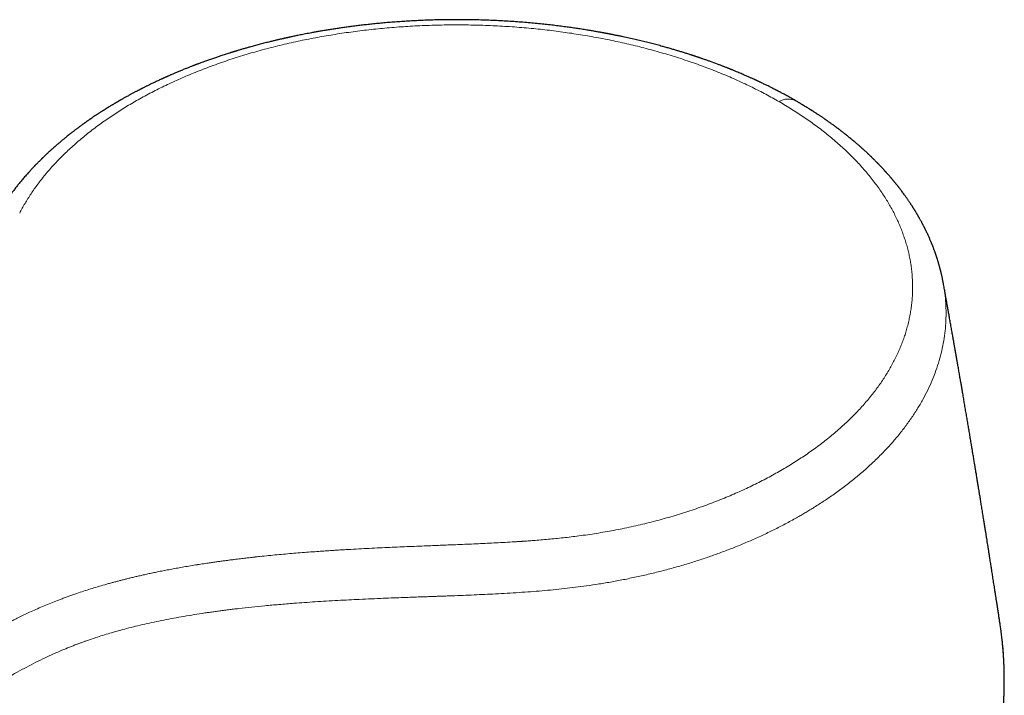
# Model space of a CAD drawing. Header units: millimetres. Extents: x 8 to 532, y 12 to 403.
# Tile 18 of 46: x 463 to 512, y 170 to 204. Entities that reach past the tile are written whole.
import ezdxf

# ---------------------------------------------------------------- set-up
doc = ezdxf.new("R2010")
doc.units = ezdxf.units.MM

msp = doc.modelspace()

# ---------------------------------------------------------------- linework, layer by layer
at = {"color": 7, "linetype": 'Continuous', "lineweight": 30}
for p, q in [((508.61, 190.759), (508.611, 190.755)), ((511.44, 173.712), (511.414, 173.919))]:
    msp.add_line(p, q, dxfattribs=at)
at = {"color": 8, "linetype": 'Continuous', "lineweight": 0}
msp.add_arc((500.965, 198.989), 0.857, 64.5815, 121.6811, dxfattribs=at)
at = {"color": 7, "linetype": 'Continuous', "lineweight": 30}
for points, knots in [([(501.333, 199.763), (501.331, 199.764), (501.327, 199.766), (501.319, 199.771), (501.304, 199.779), (501.281, 199.792), (501.249, 199.811), (501.209, 199.834), (501.143, 199.871), (501.055, 199.921), (500.949, 199.979), (500.853, 200.032), (500.768, 200.078), (500.691, 200.12), (500.618, 200.159), (500.561, 200.189), (500.521, 200.21), (500.496, 200.223), (500.476, 200.233), (500.461, 200.241), (500.45, 200.247), (500.441, 200.252), (500.43, 200.257), (500.413, 200.266), (500.388, 200.279), (500.353, 200.297), (500.312, 200.319), (500.263, 200.343), (500.189, 200.381), (500.091, 200.431), (499.958, 200.497), (499.81, 200.569), (499.683, 200.63), (499.594, 200.673), (499.545, 200.696), (499.501, 200.717), (499.462, 200.734), (499.43, 200.75), (499.403, 200.762), (499.38, 200.773), (499.36, 200.782), (499.342, 200.79), (499.32, 200.8), (499.293, 200.813), (499.26, 200.828), (499.218, 200.847), (499.167, 200.87), (499.105, 200.898), (499.036, 200.929), (498.961, 200.962), (498.882, 200.997), (498.794, 201.035), (498.696, 201.078), (498.586, 201.124), (498.472, 201.173), (498.372, 201.214), (498.292, 201.247), (498.236, 201.27), (498.191, 201.288), (498.154, 201.303), (498.125, 201.315), (498.101, 201.325), (498.074, 201.335), (498.041, 201.349), (497.998, 201.366), (497.946, 201.386), (497.889, 201.409), (497.827, 201.433), (497.762, 201.458), (497.692, 201.485), (497.62, 201.513), (497.547, 201.54), (497.386, 201.601), (497.223, 201.661), (497.058, 201.721), (496.982, 201.748), (496.907, 201.774), (496.832, 201.801), (496.761, 201.825), (496.696, 201.848), (496.639, 201.867), (496.594, 201.882), (496.559, 201.894), (496.532, 201.903), (496.511, 201.911), (496.491, 201.917), (496.467, 201.925), (496.435, 201.936), (496.395, 201.949), (496.35, 201.964), (496.302, 201.98), (496.252, 201.996), (496.204, 202.012), (496.157, 202.028), (496.094, 202.048), (496.018, 202.072), (495.929, 202.1), (495.842, 202.127), (495.755, 202.154), (495.641, 202.189), (495.498, 202.233), (495.322, 202.285), (495.139, 202.338), (494.949, 202.392), (494.736, 202.451), (494.499, 202.515), (494.238, 202.584), (493.969, 202.652), (493.696, 202.718), (493.412, 202.785), (493.12, 202.851), (492.894, 202.901), (492.742, 202.933), (492.665, 202.949), (492.587, 202.965), (492.51, 202.981), (492.434, 202.997), (492.363, 203.011), (492.299, 203.024), (492.244, 203.034), (492.197, 203.044), (492.156, 203.052), (492.123, 203.058), (492.098, 203.063), (492.078, 203.067), (492.057, 203.071), (492.029, 203.076), (491.992, 203.083), (491.948, 203.091), (491.895, 203.101), (491.835, 203.113), (491.766, 203.125), (491.691, 203.139), (491.608, 203.154), (491.519, 203.169), (491.423, 203.186), (491.32, 203.204), (491.209, 203.223), (491.091, 203.242), (490.966, 203.263), (490.797, 203.289), (490.584, 203.322), (490.326, 203.36), (490.053, 203.398), (489.765, 203.436), (489.461, 203.474), (489.147, 203.511), (488.824, 203.546), (488.49, 203.579), (488.147, 203.61), (487.795, 203.639), (487.432, 203.666), (487.06, 203.69), (486.681, 203.711), (486.294, 203.728), (485.901, 203.742), (485.499, 203.753), (485.101, 203.759), (484.707, 203.762), (484.319, 203.76), (483.924, 203.755), (483.552, 203.747), (483.202, 203.736), (482.878, 203.723), (482.55, 203.708), (482.22, 203.69), (481.893, 203.669), (481.573, 203.646), (481.263, 203.621), (480.961, 203.595), (480.669, 203.567), (480.387, 203.538), (480.113, 203.508), (479.849, 203.478), (479.594, 203.446), (479.349, 203.414), (479.112, 203.382), (478.885, 203.35), (478.667, 203.317), (478.451, 203.284), (478.238, 203.25), (478.03, 203.215), (477.831, 203.181), (477.644, 203.148), (477.472, 203.116), (477.316, 203.087), (477.173, 203.06), (477.039, 203.033), (476.914, 203.008), (476.797, 202.985), (476.69, 202.963), (476.59, 202.942), (476.496, 202.922), (476.423, 202.906), (476.372, 202.895), (476.339, 202.888), (476.308, 202.881), (476.277, 202.874), (476.247, 202.868), (476.224, 202.863), (476.208, 202.859), (476.196, 202.856), (476.183, 202.853), (476.164, 202.849), (476.14, 202.844), (476.112, 202.838), (476.076, 202.829), (476.032, 202.819), (475.98, 202.808), (475.921, 202.794), (475.855, 202.779), (475.783, 202.762), (475.675, 202.736), (475.533, 202.702), (475.335, 202.653), (475.115, 202.598), (474.877, 202.536), (474.645, 202.474), (474.436, 202.416), (474.251, 202.364), (474.091, 202.317), (473.939, 202.273), (473.824, 202.238), (473.742, 202.214), (473.694, 202.199), (473.65, 202.186), (473.613, 202.174), (473.585, 202.166), (473.565, 202.159), (473.549, 202.154), (473.532, 202.149), (473.51, 202.142), (473.482, 202.134), (473.449, 202.123), (473.355, 202.094), (473.2, 202.044), (473.031, 201.989), (472.904, 201.947), (472.816, 201.918), (472.725, 201.887), (472.628, 201.853), (472.526, 201.818), (472.427, 201.783), (472.331, 201.749), (472.239, 201.716), (472.145, 201.682), (472.054, 201.649), (471.969, 201.618), (471.902, 201.593), (471.851, 201.574), (471.815, 201.56), (471.782, 201.548), (471.756, 201.538), (471.737, 201.53), (471.722, 201.525), (471.707, 201.519), (471.687, 201.511), (471.659, 201.501), (471.623, 201.487), (471.575, 201.468), (471.517, 201.446), (471.45, 201.419), (471.377, 201.391), (471.303, 201.361), (471.195, 201.318), (471.055, 201.261), (470.886, 201.191), (470.753, 201.135), (470.654, 201.092), (470.584, 201.062), (470.518, 201.034), (470.457, 201.007), (470.405, 200.984), (470.361, 200.965), (470.324, 200.948), (470.292, 200.934), (470.264, 200.922), (470.239, 200.91), (470.217, 200.9), (470.195, 200.891), (470.17, 200.88), (470.141, 200.866), (470.105, 200.85), (470.064, 200.831), (470.004, 200.804), (469.928, 200.769), (469.841, 200.728), (469.755, 200.687), (469.673, 200.648), (469.593, 200.61), (469.518, 200.574), (469.448, 200.539), (469.381, 200.506), (469.318, 200.475), (469.258, 200.446), (469.205, 200.419), (469.157, 200.394), (469.114, 200.373), (469.078, 200.354), (469.047, 200.338), (469.021, 200.325), (468.997, 200.313), (468.971, 200.299), (468.94, 200.283), (468.902, 200.263), (468.855, 200.239), (468.801, 200.211), (468.742, 200.179), (468.681, 200.147), (468.621, 200.115), (468.561, 200.082), (468.475, 200.036), (468.364, 199.975), (468.256, 199.915), (468.179, 199.871), (468.133, 199.845), (468.093, 199.822), (468.059, 199.803), (468.034, 199.788), (468.015, 199.777), (468.003, 199.77), (467.993, 199.765), (467.985, 199.76), (467.975, 199.754), (467.959, 199.745), (467.936, 199.731), (467.907, 199.715), (467.876, 199.696), (467.845, 199.678), (467.813, 199.66), (467.782, 199.641), (467.746, 199.62), (467.706, 199.596), (467.66, 199.568), (467.611, 199.539), (467.551, 199.503), (467.48, 199.459), (467.397, 199.408), (467.326, 199.363), (467.27, 199.328), (467.233, 199.305), (467.201, 199.285), (467.175, 199.268), (467.153, 199.254), (467.135, 199.242), (467.118, 199.232), (467.101, 199.221), (467.081, 199.208), (467.058, 199.193), (467.028, 199.173), (466.989, 199.148), (466.941, 199.117), (466.872, 199.072), (466.786, 199.014), (466.684, 198.945), (466.602, 198.89), (466.54, 198.847), (466.497, 198.817), (466.458, 198.79), (466.423, 198.766), (466.396, 198.747), (466.376, 198.732), (466.362, 198.723), (466.35, 198.714), (466.337, 198.705), (466.321, 198.693), (466.3, 198.678), (466.274, 198.66), (466.244, 198.639), (466.21, 198.614), (466.163, 198.58), (466.107, 198.54), (466.044, 198.494), (465.986, 198.451), (465.934, 198.412), (465.884, 198.375), (465.837, 198.339), (465.79, 198.304), (465.744, 198.268), (465.697, 198.232), (465.642, 198.19), (465.577, 198.139), (465.501, 198.079), (465.422, 198.016), (465.352, 197.96), (465.293, 197.912), (465.245, 197.872), (465.199, 197.834), (465.156, 197.798), (465.117, 197.766), (465.082, 197.736), (465.047, 197.707), (465.011, 197.676), (464.97, 197.641), (464.921, 197.599), (464.864, 197.549), (464.797, 197.491), (464.739, 197.439), (464.692, 197.397), (464.66, 197.369), (464.634, 197.345), (464.612, 197.325), (464.595, 197.31), (464.579, 197.295), (464.559, 197.277), (464.533, 197.253), (464.5, 197.222), (464.461, 197.187), (464.416, 197.145), (464.364, 197.096), (464.315, 197.049), (464.273, 197.009), (464.243, 196.98), (464.217, 196.954), (464.197, 196.935), (464.182, 196.92), (464.169, 196.908), (464.156, 196.895), (464.142, 196.882), (464.123, 196.863), (464.097, 196.837), (464.064, 196.805), (464.028, 196.768), (463.988, 196.729), (463.952, 196.691), (463.918, 196.657), (463.887, 196.626), (463.857, 196.594), (463.829, 196.565), (463.805, 196.54), (463.785, 196.519), (463.768, 196.501), (463.751, 196.483), (463.732, 196.464), (463.712, 196.442), (463.687, 196.415), (463.657, 196.383), (463.621, 196.344), (463.567, 196.285), (463.5, 196.212), (463.424, 196.127), (463.353, 196.046), (463.283, 195.965), (463.212, 195.883), (463.145, 195.803), (463.081, 195.726), (463.02, 195.651), (462.961, 195.576), (462.901, 195.501), (462.841, 195.424), (462.79, 195.358), (462.751, 195.306), (462.722, 195.268), (462.694, 195.231), (462.666, 195.193), (462.639, 195.157), (462.618, 195.127), (462.601, 195.105), (462.588, 195.087), (462.574, 195.067), (462.557, 195.043), (462.536, 195.013), (462.512, 194.98), (462.486, 194.943), (462.461, 194.907), (462.437, 194.873), (462.418, 194.845), (462.401, 194.821), (462.386, 194.799), (462.37, 194.776), (462.354, 194.752), (462.336, 194.725), (462.316, 194.695), (462.294, 194.662), (462.269, 194.624), (462.243, 194.585), (462.217, 194.544), (462.184, 194.493), (462.146, 194.433), (462.103, 194.364), (462.062, 194.298), (462.022, 194.231), (461.979, 194.16), (461.939, 194.092), (461.903, 194.029), (461.872, 193.976), (461.844, 193.926), (461.819, 193.88), (461.797, 193.841), (461.78, 193.809), (461.765, 193.781), (461.751, 193.757), (461.739, 193.733), (461.726, 193.709), (461.712, 193.683), (461.696, 193.652), (461.679, 193.62), (461.662, 193.586), (461.644, 193.552), (461.63, 193.524), (461.622, 193.508), (461.62, 193.504)], [0, 0, 0, 0, 0.000133, 0.000371, 0.000645, 0.001385, 0.002305, 0.003404, 0.004683, 0.007834, 0.010761, 0.013463, 0.015698, 0.017777, 0.01976, 0.021648, 0.022364, 0.023056, 0.023619, 0.024026, 0.024277, 0.02449, 0.024777, 0.025139, 0.025872, 0.026795, 0.027908, 0.029212, 0.030704, 0.033823, 0.037022, 0.041207, 0.04552, 0.0469, 0.04819, 0.049329, 0.050318, 0.051156, 0.051844, 0.052404, 0.052907, 0.05336, 0.053846, 0.054579, 0.055424, 0.056378, 0.057777, 0.05936, 0.061127, 0.063025, 0.065021, 0.067113, 0.069705, 0.072432, 0.075294, 0.078286, 0.079874, 0.081231, 0.082359, 0.083256, 0.083937, 0.084519, 0.085039, 0.085876, 0.086931, 0.088203, 0.089693, 0.091127, 0.092719, 0.094453, 0.096211, 0.097963, 0.099709, 0.107869, 0.109674, 0.111473, 0.113266, 0.115052, 0.116781, 0.118311, 0.119634, 0.12075, 0.121506, 0.122124, 0.122605, 0.122995, 0.123545, 0.124296, 0.125246, 0.126293, 0.127467, 0.128623, 0.12975, 0.130846, 0.131911, 0.134094, 0.136138, 0.138084, 0.140076, 0.142127, 0.145938, 0.149938, 0.154127, 0.158437, 0.162826, 0.168526, 0.174355, 0.180311, 0.186382, 0.192425, 0.198993, 0.20548, 0.207165, 0.208845, 0.210519, 0.212188, 0.213851, 0.21543, 0.216773, 0.217957, 0.218981, 0.219846, 0.220551, 0.221096, 0.221484, 0.221814, 0.22249, 0.223273, 0.224194, 0.225333, 0.22663, 0.228086, 0.229699, 0.231471, 0.233363, 0.235408, 0.237605, 0.239955, 0.242456, 0.24511, 0.247901, 0.253162, 0.258584, 0.264166, 0.270325, 0.276669, 0.283196, 0.289908, 0.296804, 0.303885, 0.31115, 0.318599, 0.326232, 0.33405, 0.341908, 0.349943, 0.358157, 0.366549, 0.374316, 0.382229, 0.390288, 0.398495, 0.405045, 0.411686, 0.418418, 0.425193, 0.431951, 0.438529, 0.444927, 0.451145, 0.457184, 0.463042, 0.468721, 0.47422, 0.479538, 0.484677, 0.489636, 0.494415, 0.499014, 0.503433, 0.508086, 0.512522, 0.516739, 0.520739, 0.524521, 0.527763, 0.530826, 0.53371, 0.536414, 0.538939, 0.541244, 0.543385, 0.545429, 0.547392, 0.548104, 0.548804, 0.549493, 0.55017, 0.550837, 0.551419, 0.551684, 0.551887, 0.552184, 0.55259, 0.553106, 0.553731, 0.554465, 0.55546, 0.556605, 0.557898, 0.55934, 0.560931, 0.562598, 0.566487, 0.570318, 0.575758, 0.581079, 0.586279, 0.591356, 0.595183, 0.598825, 0.602284, 0.605559, 0.606734, 0.607883, 0.608911, 0.60975, 0.610401, 0.610863, 0.61113, 0.611506, 0.612018, 0.612665, 0.613449, 0.614333, 0.61918, 0.624173, 0.626133, 0.628146, 0.63029, 0.632571, 0.634987, 0.637539, 0.63964, 0.641824, 0.644093, 0.646335, 0.648378, 0.650222, 0.651168, 0.652051, 0.652867, 0.653524, 0.653986, 0.654256, 0.654586, 0.65508, 0.655738, 0.656561, 0.657755, 0.659182, 0.660842, 0.662678, 0.664497, 0.666282, 0.670679, 0.674862, 0.678833, 0.68063, 0.682381, 0.68407, 0.685617, 0.687008, 0.688047, 0.688978, 0.6898, 0.690514, 0.691118, 0.691698, 0.692211, 0.692803, 0.693553, 0.694466, 0.695541, 0.696779, 0.699073, 0.701365, 0.703584, 0.705731, 0.707806, 0.709808, 0.711631, 0.713388, 0.715082, 0.716664, 0.718095, 0.719376, 0.720507, 0.721486, 0.722315, 0.723008, 0.723587, 0.724247, 0.725077, 0.726104, 0.727327, 0.728839, 0.730503, 0.732162, 0.733811, 0.735451, 0.73708, 0.740883, 0.74463, 0.746082, 0.747374, 0.748497, 0.749451, 0.750234, 0.750655, 0.751004, 0.751279, 0.751482, 0.751729, 0.752121, 0.752823, 0.753694, 0.754579, 0.755469, 0.756363, 0.757263, 0.758167, 0.759419, 0.760721, 0.762137, 0.763668, 0.765888, 0.768313, 0.770942, 0.772171, 0.773256, 0.774194, 0.774986, 0.775633, 0.776159, 0.776591, 0.777104, 0.777706, 0.778383, 0.779125, 0.78042, 0.781875, 0.783489, 0.7866, 0.789718, 0.792831, 0.794162, 0.795491, 0.796764, 0.797848, 0.798737, 0.799299, 0.79974, 0.800063, 0.800429, 0.800942, 0.801602, 0.802409, 0.803363, 0.804463, 0.805637, 0.807815, 0.809821, 0.81168, 0.813361, 0.814938, 0.816482, 0.817992, 0.819498, 0.821038, 0.822613, 0.824972, 0.827511, 0.830222, 0.83294, 0.834615, 0.836265, 0.837886, 0.839388, 0.840728, 0.841908, 0.843063, 0.844354, 0.845781, 0.847334, 0.849532, 0.851914, 0.854482, 0.855834, 0.856995, 0.857963, 0.858739, 0.859323, 0.859857, 0.860492, 0.86153, 0.862761, 0.864181, 0.865788, 0.867808, 0.870061, 0.871334, 0.872561, 0.873578, 0.874309, 0.874873, 0.875317, 0.875798, 0.876328, 0.876906, 0.878044, 0.879334, 0.880762, 0.88231, 0.883979, 0.885137, 0.886347, 0.887609, 0.888786, 0.889758, 0.890524, 0.891189, 0.891847, 0.892592, 0.893426, 0.894347, 0.895686, 0.897165, 0.898777, 0.902453, 0.905594, 0.908425, 0.911624, 0.914758, 0.917733, 0.920606, 0.923395, 0.926112, 0.928855, 0.931694, 0.934698, 0.936064, 0.93744, 0.938826, 0.940222, 0.941574, 0.942754, 0.943436, 0.944043, 0.944726, 0.945582, 0.946662, 0.94793, 0.94922, 0.950633, 0.951845, 0.952857, 0.95368, 0.954421, 0.9553, 0.956106, 0.957075, 0.958118, 0.959328, 0.9607, 0.962124, 0.963555, 0.964995, 0.967571, 0.969994, 0.972301, 0.97458, 0.977078, 0.97984, 0.981758, 0.983662, 0.985415, 0.987008, 0.988444, 0.989472, 0.990417, 0.991277, 0.992053, 0.992835, 0.993769, 0.994843, 0.995973, 0.997146, 0.998373, 0.999515, 1, 1, 1, 1]), ([(508.613, 190.76), (508.613, 190.761), (508.61, 190.775), (508.606, 190.8), (508.597, 190.847), (508.585, 190.906), (508.571, 190.978), (508.556, 191.051), (508.54, 191.123), (508.526, 191.183), (508.515, 191.231), (508.506, 191.269), (508.497, 191.308), (508.487, 191.35), (508.476, 191.391), (508.467, 191.429), (508.458, 191.463), (508.449, 191.496), (508.44, 191.531), (508.43, 191.568), (508.419, 191.608), (508.407, 191.65), (508.395, 191.694), (508.381, 191.741), (508.367, 191.788), (508.354, 191.832), (508.342, 191.872), (508.331, 191.907), (508.321, 191.939), (508.312, 191.968), (508.303, 191.997), (508.293, 192.027), (508.282, 192.059), (508.269, 192.098), (508.255, 192.141), (508.239, 192.189), (508.221, 192.239), (508.202, 192.292), (508.182, 192.348), (508.161, 192.405), (508.141, 192.459), (508.122, 192.511), (508.103, 192.558), (508.087, 192.601), (508.071, 192.641), (508.054, 192.683), (508.036, 192.728), (508.012, 192.785), (507.984, 192.852), (507.953, 192.924), (507.923, 192.994), (507.891, 193.065), (507.858, 193.139), (507.827, 193.205), (507.8, 193.263), (507.776, 193.313), (507.752, 193.362), (507.732, 193.404), (507.714, 193.44), (507.699, 193.469), (507.685, 193.497), (507.67, 193.527), (507.653, 193.561), (507.633, 193.6), (507.612, 193.641), (507.59, 193.683), (507.567, 193.725), (507.541, 193.775), (507.51, 193.832), (507.475, 193.895), (507.446, 193.946), (507.424, 193.986), (507.408, 194.014), (507.393, 194.04), (507.378, 194.066), (507.363, 194.092), (507.347, 194.119), (507.329, 194.15), (507.309, 194.185), (507.286, 194.222), (507.264, 194.259), (507.242, 194.295), (507.221, 194.33), (507.201, 194.364), (507.183, 194.392), (507.167, 194.417), (507.152, 194.442), (507.134, 194.47), (507.113, 194.503), (507.091, 194.539), (507.067, 194.575), (507.043, 194.612), (507.017, 194.651), (506.99, 194.694), (506.96, 194.738), (506.93, 194.782), (506.897, 194.831), (506.861, 194.884), (506.821, 194.941), (506.782, 194.997), (506.743, 195.052), (506.698, 195.114), (506.648, 195.183), (506.591, 195.26), (506.541, 195.328), (506.499, 195.383), (506.467, 195.424), (506.442, 195.456), (506.424, 195.48), (506.409, 195.499), (506.393, 195.52), (506.372, 195.546), (506.348, 195.577), (506.32, 195.612), (506.291, 195.648), (506.264, 195.682), (506.237, 195.715), (506.209, 195.749), (506.182, 195.782), (506.155, 195.814), (506.131, 195.844), (506.109, 195.87), (506.09, 195.893), (506.073, 195.913), (506.056, 195.933), (506.036, 195.956), (506.012, 195.985), (505.984, 196.017), (505.953, 196.053), (505.923, 196.087), (505.896, 196.118), (505.87, 196.147), (505.846, 196.174), (505.824, 196.199), (505.805, 196.22), (505.789, 196.238), (505.772, 196.257), (505.749, 196.282), (505.719, 196.316), (505.687, 196.35), (505.656, 196.384), (505.626, 196.417), (505.594, 196.451), (505.561, 196.487), (505.525, 196.524), (505.489, 196.562), (505.458, 196.594), (505.433, 196.62), (505.416, 196.638), (505.402, 196.653), (505.39, 196.665), (505.378, 196.677), (505.365, 196.69), (505.352, 196.704), (505.332, 196.724), (505.305, 196.752), (505.269, 196.788), (505.227, 196.83), (505.188, 196.868), (505.154, 196.902), (505.125, 196.931), (505.094, 196.961), (505.064, 196.99), (505.035, 197.018), (505.012, 197.04), (504.993, 197.058), (504.978, 197.072), (504.966, 197.084), (504.953, 197.096), (504.94, 197.109), (504.926, 197.122), (504.911, 197.136), (504.892, 197.154), (504.867, 197.177), (504.837, 197.206), (504.803, 197.238), (504.77, 197.267), (504.741, 197.294), (504.715, 197.318), (504.688, 197.342), (504.66, 197.368), (504.632, 197.394), (504.605, 197.418), (504.581, 197.439), (504.56, 197.457), (504.544, 197.472), (504.53, 197.484), (504.517, 197.496), (504.498, 197.513), (504.471, 197.536), (504.435, 197.568), (504.395, 197.603), (504.35, 197.642), (504.3, 197.684), (504.253, 197.724), (504.209, 197.761), (504.171, 197.793), (504.136, 197.822), (504.108, 197.846), (504.088, 197.862), (504.073, 197.875), (504.059, 197.886), (504.039, 197.903), (504.011, 197.926), (503.974, 197.956), (503.931, 197.991), (503.885, 198.028), (503.82, 198.08), (503.735, 198.147), (503.654, 198.21), (503.596, 198.255), (503.564, 198.279), (503.535, 198.301), (503.51, 198.321), (503.488, 198.338), (503.469, 198.352), (503.451, 198.365), (503.432, 198.38), (503.409, 198.397), (503.38, 198.419), (503.348, 198.443), (503.312, 198.469), (503.277, 198.495), (503.233, 198.528), (503.18, 198.566), (503.12, 198.61), (503.061, 198.652), (503.007, 198.69), (502.959, 198.725), (502.92, 198.752), (502.888, 198.775), (502.861, 198.793), (502.836, 198.811), (502.807, 198.831), (502.772, 198.855), (502.732, 198.882), (502.687, 198.913), (502.639, 198.946), (502.589, 198.98), (502.538, 199.014), (502.492, 199.045), (502.45, 199.072), (502.414, 199.096), (502.376, 199.121), (502.339, 199.145), (502.302, 199.169), (502.268, 199.192), (502.237, 199.211), (502.212, 199.227), (502.191, 199.241), (502.175, 199.251), (502.161, 199.26), (502.149, 199.267), (502.135, 199.277), (502.114, 199.29), (502.086, 199.308), (502.052, 199.329), (502.012, 199.354), (501.969, 199.381), (501.926, 199.408), (501.86, 199.449), (501.773, 199.502), (501.683, 199.556), (501.615, 199.597), (501.566, 199.626), (501.519, 199.654), (501.475, 199.68), (501.435, 199.704), (501.395, 199.726), (501.362, 199.746), (501.341, 199.758), (501.333, 199.763)], [0, 0, 0, 0, 0.000381, 0.003747, 0.007099, 0.01367, 0.020544, 0.027496, 0.034377, 0.041038, 0.044526, 0.047973, 0.051713, 0.055762, 0.059853, 0.063437, 0.066583, 0.069581, 0.072864, 0.076496, 0.080313, 0.084301, 0.088492, 0.092955, 0.097652, 0.101996, 0.105825, 0.109102, 0.112085, 0.114898, 0.117545, 0.120348, 0.123501, 0.126993, 0.131511, 0.136044, 0.140778, 0.145963, 0.151567, 0.157097, 0.162388, 0.16744, 0.172094, 0.176212, 0.179951, 0.183957, 0.188318, 0.193131, 0.200947, 0.207928, 0.214464, 0.221622, 0.22893, 0.236213, 0.241261, 0.246379, 0.251225, 0.255777, 0.259024, 0.261938, 0.264539, 0.267348, 0.270882, 0.274899, 0.279055, 0.283258, 0.287507, 0.291791, 0.298399, 0.304821, 0.310992, 0.313937, 0.316786, 0.319528, 0.322144, 0.324636, 0.3274, 0.330519, 0.334135, 0.338156, 0.34196, 0.345432, 0.349371, 0.352772, 0.355722, 0.358302, 0.360512, 0.36339, 0.366858, 0.37092, 0.374426, 0.378243, 0.382361, 0.38678, 0.391499, 0.396284, 0.40063, 0.406866, 0.412883, 0.418795, 0.424648, 0.430478, 0.438418, 0.446742, 0.455238, 0.46005, 0.464619, 0.468496, 0.470454, 0.472337, 0.474579, 0.477203, 0.480824, 0.484761, 0.488607, 0.492354, 0.496002, 0.499551, 0.503309, 0.506911, 0.510168, 0.513056, 0.515574, 0.517723, 0.51965, 0.522242, 0.525412, 0.529121, 0.533096, 0.537283, 0.540403, 0.543631, 0.546842, 0.549643, 0.552005, 0.553928, 0.555455, 0.558545, 0.562322, 0.566784, 0.570256, 0.573926, 0.577787, 0.581839, 0.58608, 0.590512, 0.594811, 0.597279, 0.599334, 0.600977, 0.602283, 0.603643, 0.605112, 0.606692, 0.608382, 0.612091, 0.616267, 0.621078, 0.62655, 0.62968, 0.632992, 0.636486, 0.640121, 0.643375, 0.64608, 0.648152, 0.649724, 0.651011, 0.65239, 0.653869, 0.655447, 0.657124, 0.6589, 0.661892, 0.665222, 0.66901, 0.673257, 0.67589, 0.678672, 0.681604, 0.684685, 0.687894, 0.69083, 0.693345, 0.695628, 0.697402, 0.698727, 0.700081, 0.701568, 0.704857, 0.708653, 0.712952, 0.717698, 0.722874, 0.72848, 0.732415, 0.73653, 0.740265, 0.743277, 0.745135, 0.746551, 0.747906, 0.749436, 0.752663, 0.756467, 0.760847, 0.765571, 0.770442, 0.780437, 0.790997, 0.794428, 0.797581, 0.800406, 0.802905, 0.805076, 0.806921, 0.808452, 0.810171, 0.812449, 0.815215, 0.818469, 0.821936, 0.825355, 0.828726, 0.834627, 0.840374, 0.845966, 0.851124, 0.855644, 0.859526, 0.862202, 0.864594, 0.866848, 0.869409, 0.872588, 0.876385, 0.880531, 0.885077, 0.889663, 0.894273, 0.898906, 0.90223, 0.905565, 0.908913, 0.912273, 0.915645, 0.918821, 0.92159, 0.923769, 0.925604, 0.927097, 0.928247, 0.929125, 0.930259, 0.932168, 0.934635, 0.93766, 0.941243, 0.945141, 0.948957, 0.952687, 0.962492, 0.971639, 0.976027, 0.980211, 0.984191, 0.987968, 0.991611, 0.994503, 0.998009, 1, 1, 1, 1]), ([(511.415, 173.92), (511.412, 173.934), (511.406, 173.976), (511.395, 174.048), (511.382, 174.133), (511.369, 174.221), (511.355, 174.31), (511.341, 174.404), (511.325, 174.503), (511.309, 174.607), (511.293, 174.716), (511.276, 174.827), (511.255, 174.962), (511.231, 175.118), (511.204, 175.294), (511.178, 175.463), (511.152, 175.626), (511.128, 175.785), (511.104, 175.936), (511.082, 176.082), (511.06, 176.22), (511.039, 176.353), (511.019, 176.481), (511.001, 176.601), (510.982, 176.716), (510.965, 176.83), (510.947, 176.945), (510.928, 177.063), (510.907, 177.199), (510.882, 177.354), (510.855, 177.528), (510.828, 177.696), (510.803, 177.856), (510.778, 178.009), (510.754, 178.164), (510.729, 178.322), (510.701, 178.495), (510.671, 178.683), (510.638, 178.885), (510.609, 179.069), (510.583, 179.232), (510.559, 179.376), (510.537, 179.516), (510.515, 179.65), (510.494, 179.778), (510.475, 179.899), (510.45, 180.051), (510.42, 180.237), (510.392, 180.409), (510.372, 180.532), (510.36, 180.605), (510.347, 180.682), (510.334, 180.766), (510.319, 180.855), (510.303, 180.952), (510.286, 181.055), (510.268, 181.164), (510.249, 181.281), (510.227, 181.415), (510.202, 181.564), (510.176, 181.725), (510.152, 181.872), (510.13, 182.005), (510.11, 182.122), (510.092, 182.233), (510.074, 182.337), (510.058, 182.433), (510.044, 182.52), (510.031, 182.599), (510.019, 182.672), (510.007, 182.741), (509.995, 182.81), (509.981, 182.897), (509.963, 183.002), (509.943, 183.125), (509.922, 183.249), (509.9, 183.378), (509.879, 183.506), (509.857, 183.633), (509.836, 183.758), (509.815, 183.887), (509.792, 184.019), (509.769, 184.155), (509.746, 184.29), (509.724, 184.424), (509.701, 184.556), (509.679, 184.685), (509.658, 184.81), (509.636, 184.936), (509.615, 185.063), (509.593, 185.192), (509.571, 185.316), (509.552, 185.43), (509.534, 185.533), (509.518, 185.629), (509.501, 185.728), (509.483, 185.833), (509.463, 185.944), (509.443, 186.06), (509.423, 186.179), (509.402, 186.298), (509.382, 186.416), (509.362, 186.532), (509.337, 186.674), (509.308, 186.842), (509.274, 187.036), (509.241, 187.225), (509.209, 187.411), (509.176, 187.594), (509.145, 187.775), (509.118, 187.93), (509.094, 188.063), (509.075, 188.174), (509.054, 188.29), (509.033, 188.412), (509.011, 188.535), (508.989, 188.657), (508.967, 188.78), (508.946, 188.902), (508.924, 189.022), (508.904, 189.138), (508.884, 189.248), (508.869, 189.332), (508.858, 189.393), (508.851, 189.432), (508.845, 189.47), (508.838, 189.507), (508.832, 189.543), (508.825, 189.581), (508.817, 189.625), (508.808, 189.676), (508.797, 189.735), (508.785, 189.801), (508.772, 189.874), (508.758, 189.954), (508.743, 190.04), (508.726, 190.134), (508.708, 190.234), (508.688, 190.342), (508.668, 190.455), (508.646, 190.575), (508.628, 190.675), (508.617, 190.736), (508.614, 190.755)], [0, 0, 0, 0, 0.002593, 0.007469, 0.012706, 0.017689, 0.022961, 0.028521, 0.03437, 0.040509, 0.046936, 0.053585, 0.060133, 0.07092, 0.081296, 0.091263, 0.100863, 0.11023, 0.119373, 0.127787, 0.136001, 0.143917, 0.151437, 0.158561, 0.16529, 0.171871, 0.178675, 0.185704, 0.192959, 0.202801, 0.213087, 0.223878, 0.232599, 0.241624, 0.250926, 0.260257, 0.269559, 0.281696, 0.293749, 0.305491, 0.314239, 0.32278, 0.331111, 0.339104, 0.346688, 0.353861, 0.360627, 0.373705, 0.387014, 0.391245, 0.395507, 0.400048, 0.404982, 0.410309, 0.416029, 0.422141, 0.428645, 0.435543, 0.442832, 0.452594, 0.46212, 0.471408, 0.478754, 0.485776, 0.492363, 0.498515, 0.504232, 0.509515, 0.514098, 0.518309, 0.522415, 0.526517, 0.530614, 0.537917, 0.545204, 0.552482, 0.560079, 0.568172, 0.575296, 0.582761, 0.590455, 0.598322, 0.606364, 0.614579, 0.622485, 0.630375, 0.638036, 0.645466, 0.652667, 0.660553, 0.668189, 0.675624, 0.682859, 0.688404, 0.694044, 0.699969, 0.70618, 0.712812, 0.719742, 0.72694, 0.734094, 0.74112, 0.748019, 0.754789, 0.76656, 0.778043, 0.789335, 0.800435, 0.811344, 0.82206, 0.832764, 0.839113, 0.845759, 0.852703, 0.859945, 0.86744, 0.87478, 0.881869, 0.889377, 0.896583, 0.903485, 0.910049, 0.916252, 0.918632, 0.920954, 0.923219, 0.925425, 0.927574, 0.929746, 0.932231, 0.935357, 0.938893, 0.94284, 0.947198, 0.951966, 0.957146, 0.962736, 0.968736, 0.975148, 0.98197, 0.98907, 0.996566, 1, 1, 1, 1]), ([(506.03, 156.001), (506.073, 156.057), (506.156, 156.169), (506.277, 156.332), (506.392, 156.49), (506.5, 156.64), (506.602, 156.783), (506.697, 156.916), (506.783, 157.041), (506.863, 157.156), (506.938, 157.266), (507.008, 157.368), (507.075, 157.468), (507.14, 157.565), (507.201, 157.658), (507.257, 157.743), (507.307, 157.819), (507.348, 157.884), (507.383, 157.938), (507.411, 157.981), (507.436, 158.02), (507.457, 158.053), (507.474, 158.08), (507.487, 158.1), (507.496, 158.113), (507.503, 158.124), (507.511, 158.138), (507.524, 158.159), (507.542, 158.187), (507.564, 158.222), (507.589, 158.262), (507.617, 158.306), (507.646, 158.352), (507.675, 158.399), (507.73, 158.488), (507.812, 158.622), (507.921, 158.804), (508.03, 158.986), (508.136, 159.169), (508.241, 159.352), (508.349, 159.542), (508.458, 159.739), (508.569, 159.944), (508.687, 160.164), (508.811, 160.401), (508.941, 160.656), (509.044, 160.865), (509.122, 161.025), (509.174, 161.132), (509.224, 161.236), (509.271, 161.336), (509.315, 161.429), (509.355, 161.516), (509.391, 161.595), (509.424, 161.667), (509.454, 161.732), (509.48, 161.791), (509.503, 161.842), (509.521, 161.883), (509.536, 161.917), (509.547, 161.942), (509.556, 161.963), (509.564, 161.98), (509.569, 161.993), (509.575, 162.005), (509.581, 162.02), (509.591, 162.043), (509.604, 162.072), (509.619, 162.107), (509.635, 162.145), (509.657, 162.194), (509.683, 162.256), (509.715, 162.332), (509.751, 162.417), (509.791, 162.512), (509.834, 162.616), (509.879, 162.728), (509.925, 162.842), (509.989, 163.003), (510.067, 163.206), (510.159, 163.449), (510.244, 163.685), (510.325, 163.912), (510.401, 164.134), (510.475, 164.355), (510.547, 164.577), (510.6, 164.748), (510.637, 164.868), (510.657, 164.934), (510.676, 164.997), (510.693, 165.054), (510.708, 165.104), (510.72, 165.144), (510.729, 165.177), (510.736, 165.201), (510.742, 165.22), (510.747, 165.239), (510.754, 165.264), (510.763, 165.296), (510.775, 165.337), (510.788, 165.384), (510.803, 165.435), (510.817, 165.488), (510.832, 165.541), (510.868, 165.675), (510.907, 165.821), (510.947, 165.979), (510.97, 166.069), (510.992, 166.158), (511.015, 166.25), (511.037, 166.347), (511.063, 166.456), (511.092, 166.58), (511.123, 166.72), (511.155, 166.869), (511.188, 167.027), (511.216, 167.168), (511.239, 167.289), (511.258, 167.389), (511.276, 167.486), (511.293, 167.578), (511.308, 167.662), (511.321, 167.737), (511.331, 167.798), (511.339, 167.847), (511.345, 167.885), (511.351, 167.918), (511.355, 167.946), (511.359, 167.968), (511.361, 167.986), (511.365, 168.006), (511.369, 168.032), (511.374, 168.067), (511.381, 168.108), (511.388, 168.161), (511.398, 168.224), (511.409, 168.3), (511.421, 168.385), (511.434, 168.478), (511.447, 168.575), (511.47, 168.759), (511.502, 169.029), (511.537, 169.386), (511.559, 169.651), (511.571, 169.823), (511.576, 169.899), (511.581, 169.97), (511.585, 170.034), (511.588, 170.091), (511.59, 170.141), (511.593, 170.184), (511.594, 170.22), (511.596, 170.25), (511.597, 170.27), (511.598, 170.284), (511.598, 170.295), (511.599, 170.309), (511.6, 170.33), (511.601, 170.359), (511.602, 170.396), (511.604, 170.438), (511.606, 170.481), (511.607, 170.524), (511.608, 170.569), (511.611, 170.643), (511.613, 170.747), (511.616, 170.89), (511.618, 171.047), (511.618, 171.217), (511.617, 171.395), (511.615, 171.544), (511.612, 171.663), (511.609, 171.75), (511.607, 171.838), (511.603, 171.925), (511.6, 172.005), (511.597, 172.078), (511.594, 172.142), (511.591, 172.197), (511.588, 172.243), (511.586, 172.28), (511.584, 172.308), (511.583, 172.329), (511.582, 172.346), (511.581, 172.366), (511.579, 172.394), (511.577, 172.427), (511.573, 172.477), (511.569, 172.544), (511.562, 172.628), (511.555, 172.72), (511.546, 172.821), (511.536, 172.934), (511.524, 173.059), (511.509, 173.195), (511.494, 173.334), (511.476, 173.477), (511.46, 173.602), (511.449, 173.679), (511.445, 173.708)], [0, 0, 0, 0, 0.010427, 0.020404, 0.029931, 0.039008, 0.047638, 0.055821, 0.063127, 0.070037, 0.076552, 0.082671, 0.088395, 0.09442, 0.099937, 0.104945, 0.109444, 0.113435, 0.116374, 0.118959, 0.121192, 0.123166, 0.124748, 0.125937, 0.126735, 0.127154, 0.127864, 0.129092, 0.130839, 0.132837, 0.135248, 0.137909, 0.140606, 0.143335, 0.146098, 0.156236, 0.166799, 0.177785, 0.187957, 0.198502, 0.20943, 0.220741, 0.232435, 0.244514, 0.258499, 0.27297, 0.287928, 0.293938, 0.300025, 0.306039, 0.31167, 0.316908, 0.321752, 0.326202, 0.330258, 0.333919, 0.337186, 0.340058, 0.342535, 0.344203, 0.345628, 0.346808, 0.347744, 0.348436, 0.348951, 0.349768, 0.351036, 0.352748, 0.354708, 0.356821, 0.359088, 0.362958, 0.367208, 0.371836, 0.377215, 0.38303, 0.38928, 0.395766, 0.402162, 0.416103, 0.429575, 0.442578, 0.455109, 0.467233, 0.479383, 0.491641, 0.504004, 0.50765, 0.511306, 0.514895, 0.518072, 0.520794, 0.523061, 0.524782, 0.526098, 0.527013, 0.527968, 0.529295, 0.531094, 0.533305, 0.535928, 0.538825, 0.541736, 0.544656, 0.547583, 0.56383, 0.568713, 0.573616, 0.578542, 0.58351, 0.58876, 0.594355, 0.601527, 0.609196, 0.617363, 0.626027, 0.635188, 0.640547, 0.646063, 0.65157, 0.656631, 0.661223, 0.665347, 0.669003, 0.671322, 0.673404, 0.675236, 0.67676, 0.677968, 0.678861, 0.679748, 0.681288, 0.6832, 0.685484, 0.68814, 0.691787, 0.695962, 0.700664, 0.705886, 0.711297, 0.716724, 0.736236, 0.755955, 0.775886, 0.780254, 0.784554, 0.788494, 0.792048, 0.795214, 0.797993, 0.800385, 0.802437, 0.804081, 0.805315, 0.805851, 0.806363, 0.807125, 0.808149, 0.80987, 0.812027, 0.814371, 0.816766, 0.819211, 0.821707, 0.824253, 0.831515, 0.839158, 0.848267, 0.85781, 0.867787, 0.878199, 0.883014, 0.887917, 0.892907, 0.897925, 0.902533, 0.906643, 0.910254, 0.91336, 0.91597, 0.918084, 0.919701, 0.920822, 0.92157, 0.922717, 0.924281, 0.926261, 0.928486, 0.932833, 0.937657, 0.942958, 0.948737, 0.954992, 0.962526, 0.970374, 0.978422, 0.986671, 0.995119, 1, 1, 1, 1])]:
    msp.add_open_spline(points, degree=3, knots=knots, dxfattribs=at)
at = {"color": 8, "linetype": 'Continuous', "lineweight": 0}
for points, knots in [([(463.074, 194.215), (463.116, 194.296), (463.199, 194.457), (463.335, 194.698), (463.479, 194.937), (463.632, 195.176), (463.794, 195.413), (463.964, 195.649), (464.144, 195.883), (464.335, 196.12), (464.537, 196.359), (464.753, 196.599), (464.977, 196.837), (465.21, 197.073), (465.453, 197.306), (465.704, 197.537), (465.964, 197.765), (466.232, 197.991), (466.509, 198.213), (466.795, 198.432), (467.088, 198.648), (467.384, 198.857), (467.682, 199.059), (467.981, 199.253), (468.286, 199.443), (468.598, 199.631), (468.918, 199.815), (469.246, 199.997), (469.582, 200.175), (469.924, 200.35), (470.272, 200.521), (470.626, 200.687), (470.986, 200.85), (471.352, 201.008), (471.729, 201.164), (472.118, 201.318), (472.518, 201.469), (472.925, 201.616), (473.336, 201.757), (473.753, 201.893), (474.174, 202.024), (474.601, 202.15), (475.032, 202.271), (475.468, 202.386), (475.907, 202.496), (476.351, 202.6), (476.79, 202.697), (477.224, 202.787), (477.652, 202.87), (478.083, 202.948), (478.517, 203.021), (478.956, 203.09), (479.398, 203.153), (479.844, 203.212), (480.293, 203.265), (480.743, 203.313), (481.195, 203.355), (481.648, 203.393), (482.103, 203.425), (482.566, 203.452), (483.037, 203.474), (483.516, 203.49), (483.996, 203.501), (484.476, 203.505), (484.956, 203.504), (485.435, 203.497), (485.915, 203.484), (486.394, 203.466), (486.872, 203.441), (487.349, 203.41), (487.825, 203.374), (488.29, 203.333), (488.745, 203.287), (489.189, 203.237), (489.632, 203.181), (490.072, 203.121), (490.512, 203.055), (490.951, 202.984), (491.389, 202.908), (491.825, 202.826), (492.258, 202.739), (492.687, 202.647), (493.113, 202.551), (493.536, 202.449), (493.962, 202.34), (494.39, 202.225), (494.82, 202.102), (495.245, 201.975), (495.666, 201.841), (496.082, 201.703), (496.492, 201.56), (496.897, 201.411), (497.297, 201.258), (497.691, 201.099), (498.079, 200.936), (498.46, 200.768), (498.829, 200.598), (499.184, 200.427), (499.526, 200.256), (499.862, 200.081), (500.193, 199.902), (500.408, 199.779), (500.515, 199.718)], [0, 0, 0, 0, 0.009774, 0.01955, 0.029327, 0.039104, 0.048881, 0.058658, 0.068436, 0.078215, 0.088461, 0.09871, 0.108959, 0.11921, 0.129463, 0.139716, 0.149972, 0.160229, 0.170488, 0.180749, 0.191012, 0.201277, 0.210958, 0.220639, 0.230322, 0.240006, 0.24969, 0.259495, 0.2693, 0.279106, 0.288912, 0.298719, 0.308526, 0.318332, 0.328139, 0.338412, 0.348686, 0.35896, 0.369235, 0.37951, 0.389785, 0.400059, 0.410333, 0.420606, 0.430878, 0.44115, 0.451421, 0.461105, 0.470788, 0.480472, 0.490155, 0.499837, 0.50964, 0.519441, 0.529242, 0.539042, 0.548842, 0.558642, 0.568442, 0.578242, 0.588508, 0.598774, 0.609039, 0.619304, 0.629568, 0.639832, 0.650096, 0.66036, 0.670625, 0.680889, 0.691153, 0.701417, 0.711094, 0.720772, 0.730451, 0.74013, 0.74981, 0.759611, 0.769412, 0.779213, 0.789015, 0.798817, 0.80862, 0.818424, 0.828228, 0.8385, 0.848773, 0.859046, 0.869319, 0.879592, 0.889866, 0.900141, 0.910418, 0.920696, 0.930975, 0.941257, 0.951539, 0.961234, 0.970929, 0.980622, 0.990313, 1, 1, 1, 1]), ([(500.515, 199.718), (500.623, 199.655), (500.837, 199.529), (501.151, 199.336), (501.459, 199.139), (501.76, 198.939), (502.053, 198.735), (502.339, 198.528), (502.618, 198.317), (502.894, 198.099), (503.166, 197.875), (503.434, 197.644), (503.693, 197.41), (503.943, 197.173), (504.185, 196.932), (504.418, 196.689), (504.641, 196.442), (504.856, 196.193), (505.061, 195.942), (505.256, 195.688), (505.443, 195.431), (505.616, 195.178), (505.777, 194.927), (505.926, 194.68), (506.067, 194.431), (506.198, 194.18), (506.322, 193.927), (506.437, 193.672), (506.543, 193.414), (506.64, 193.155), (506.728, 192.895), (506.807, 192.635), (506.876, 192.373), (506.936, 192.111), (506.988, 191.844), (507.03, 191.573), (507.062, 191.297), (507.085, 191.02), (507.097, 190.744), (507.098, 190.468), (507.089, 190.191), (507.07, 189.915), (507.041, 189.64), (507.001, 189.365), (506.951, 189.09), (506.89, 188.817), (506.821, 188.549), (506.744, 188.288), (506.659, 188.032), (506.565, 187.778), (506.462, 187.525), (506.35, 187.273), (506.228, 187.02), (506.096, 186.768), (505.956, 186.518), (505.807, 186.27), (505.649, 186.023), (505.482, 185.778), (505.307, 185.535), (505.12, 185.291), (504.921, 185.045), (504.709, 184.798), (504.489, 184.553), (504.259, 184.311), (504.021, 184.072), (503.773, 183.836), (503.517, 183.603), (503.252, 183.373), (502.979, 183.147), (502.698, 182.924), (502.408, 182.704), (502.116, 182.492), (501.821, 182.288), (501.526, 182.092), (501.224, 181.898), (500.916, 181.709), (500.599, 181.522), (500.274, 181.339), (499.942, 181.158), (499.604, 180.982), (499.259, 180.81), (498.908, 180.642), (498.551, 180.479), (498.189, 180.32), (497.815, 180.163), (497.43, 180.009), (497.033, 179.858), (496.63, 179.712), (496.222, 179.571), (495.809, 179.436), (495.391, 179.307), (494.967, 179.183), (494.54, 179.065), (494.107, 178.954), (493.671, 178.848), (493.23, 178.748), (492.794, 178.656), (492.363, 178.572), (491.938, 178.495), (491.509, 178.423), (491.078, 178.357), (490.788, 178.317), (490.644, 178.298)], [0, 0, 0, 0, 0.0098075, 0.0196177, 0.0294298, 0.0392429, 0.0490562, 0.0588689, 0.0686801, 0.0784898, 0.0887653, 0.0990399, 0.1093138, 0.1195874, 0.1298609, 0.1401341, 0.1504066, 0.1606784, 0.1709492, 0.1812189, 0.191488, 0.2017565, 0.2114382, 0.2211198, 0.2308013, 0.2404823, 0.2501627, 0.2599623, 0.2697611, 0.2795594, 0.2893575, 0.2991555, 0.3089535, 0.3187516, 0.3285496, 0.3388143, 0.349079, 0.3593436, 0.3696081, 0.3798726, 0.3901374, 0.4004026, 0.4106684, 0.4209349, 0.4312018, 0.4414689, 0.4517359, 0.4614163, 0.4710968, 0.4807779, 0.4904596, 0.5001421, 0.5099452, 0.5197487, 0.5295524, 0.5393563, 0.5491605, 0.558965, 0.5687701, 0.5785757, 0.588849, 0.5991229, 0.6093976, 0.6196727, 0.629948, 0.640223, 0.6504976, 0.6607718, 0.6710457, 0.6813196, 0.6915936, 0.7018676, 0.7115544, 0.7212409, 0.7309269, 0.7406124, 0.7502974, 0.760102, 0.7699059, 0.7797091, 0.7895111, 0.7993117, 0.8091106, 0.8189076, 0.8287027, 0.8389623, 0.8492198, 0.8594754, 0.8697295, 0.8799822, 0.8902337, 0.9004837, 0.9107322, 0.9209788, 0.9312238, 0.9414678, 0.9517115, 0.9613701, 0.971029, 0.9806874, 0.9903447, 1, 1, 1, 1]), ([(508.611, 190.755), (508.633, 190.632), (508.683, 190.346), (508.728, 189.894), (508.75, 189.401), (508.742, 188.907), (508.703, 188.414), (508.635, 187.922), (508.537, 187.431), (508.409, 186.942), (508.252, 186.456), (508.064, 185.973), (507.848, 185.494), (507.603, 185.021), (507.329, 184.552), (507.027, 184.09), (506.697, 183.634), (506.34, 183.185), (505.956, 182.743), (505.545, 182.309), (505.112, 181.887), (504.657, 181.477), (504.181, 181.078), (503.682, 180.69), (503.182, 180.327), (502.683, 179.987), (502.321, 179.756), (502.088, 179.612), (501.988, 179.551), (501.888, 179.491), (501.787, 179.431), (501.686, 179.371), (501.584, 179.312), (501.481, 179.253), (501.23, 179.109), (500.824, 178.888), (500.257, 178.597), (499.683, 178.322), (499.103, 178.061), (498.522, 177.816), (497.941, 177.587), (497.361, 177.373), (496.779, 177.173), (496.172, 176.977), (495.538, 176.788), (494.879, 176.606), (494.223, 176.441), (493.571, 176.291), (492.924, 176.155), (492.282, 176.034), (491.648, 175.926), (491.225, 175.864), (491.016, 175.833)], [0, 0, 0, 0, 0.01875, 0.043734, 0.068728, 0.093732, 0.118747, 0.143774, 0.168811, 0.193857, 0.218912, 0.243976, 0.269051, 0.294137, 0.319169, 0.344206, 0.369247, 0.394292, 0.419336, 0.444377, 0.46941, 0.493933, 0.518443, 0.542945, 0.567444, 0.589003, 0.610566, 0.614802, 0.619039, 0.623276, 0.627513, 0.631751, 0.635989, 0.640227, 0.644466, 0.667016, 0.689258, 0.711189, 0.732809, 0.754116, 0.774736, 0.795053, 0.815066, 0.834775, 0.856803, 0.87844, 0.899684, 0.920536, 0.940996, 0.961061, 0.98073, 1, 1, 1, 1]), ([(490.644, 178.298), (490.516, 178.281), (490.262, 178.249), (489.881, 178.205), (489.505, 178.166), (489.134, 178.131), (488.767, 178.099), (488.436, 178.072), (488.14, 178.05), (487.947, 178.037), (487.826, 178.029), (487.775, 178.026), (487.724, 178.022), (487.674, 178.019), (487.623, 178.016), (487.573, 178.013), (487.52, 178.009), (487.333, 177.998), (487.01, 177.979), (486.564, 177.955), (486.122, 177.933), (485.685, 177.913), (485.239, 177.893), (484.785, 177.874), (484.43, 177.86), (484.177, 177.85), (484.029, 177.844), (483.88, 177.838), (483.731, 177.832), (483.578, 177.826), (483.418, 177.82), (483.149, 177.809), (482.771, 177.794), (482.29, 177.774), (481.805, 177.754), (481.315, 177.733), (480.817, 177.709), (480.308, 177.685), (479.79, 177.658), (479.363, 177.634), (479.03, 177.614), (478.793, 177.6), (478.555, 177.585), (478.314, 177.569), (478.069, 177.553), (477.77, 177.532), (477.414, 177.506), (477.002, 177.474), (476.589, 177.44), (476.176, 177.405), (475.762, 177.367), (475.342, 177.326), (475.015, 177.293), (474.822, 177.272), (474.766, 177.266), (474.749, 177.264), (474.731, 177.262), (474.714, 177.26), (474.699, 177.259), (474.664, 177.255), (474.609, 177.249), (474.529, 177.24), (474.439, 177.23), (474.334, 177.218), (474.215, 177.204), (474.087, 177.189), (473.951, 177.173), (473.806, 177.155), (473.653, 177.136), (473.49, 177.116), (473.318, 177.093), (473.136, 177.069), (472.944, 177.043), (472.74, 177.015), (472.526, 176.984), (472.329, 176.955), (472.151, 176.928), (472, 176.905), (471.894, 176.888), (471.834, 176.879), (471.815, 176.876), (471.797, 176.873), (471.778, 176.87), (471.759, 176.867), (471.636, 176.847), (471.415, 176.811), (471.098, 176.756), (470.792, 176.702), (470.497, 176.647), (470.214, 176.593), (469.946, 176.539), (469.693, 176.487), (469.455, 176.437), (469.227, 176.387), (469.009, 176.337), (468.8, 176.289), (468.601, 176.241), (468.411, 176.195), (468.23, 176.15), (468.059, 176.106), (467.918, 176.07), (467.807, 176.04), (467.723, 176.018), (467.637, 175.994), (467.548, 175.97), (467.456, 175.944), (467.363, 175.918), (467.181, 175.867), (466.913, 175.789), (466.565, 175.682), (466.227, 175.574), (465.94, 175.478), (465.7, 175.394), (465.505, 175.325), (465.314, 175.255), (465.127, 175.185), (464.892, 175.096), (464.61, 174.984), (464.282, 174.849), (463.957, 174.709), (463.648, 174.571), (463.355, 174.435), (463.089, 174.307), (462.882, 174.204), (462.751, 174.138), (462.699, 174.111), (462.679, 174.101), (462.673, 174.098), (462.667, 174.095), (462.661, 174.092), (462.655, 174.089), (462.644, 174.083), (462.624, 174.073), (462.593, 174.057), (462.555, 174.037), (462.509, 174.013), (462.46, 173.987), (462.409, 173.96), (462.357, 173.933), (462.304, 173.904), (462.251, 173.876), (462.196, 173.846), (462.138, 173.815), (462.077, 173.782), (462.018, 173.75), (461.961, 173.719), (461.904, 173.687), (461.843, 173.654), (461.771, 173.614), (461.686, 173.567), (461.589, 173.513), (461.515, 173.472), (461.468, 173.445), (461.448, 173.434), (461.427, 173.422), (461.406, 173.411), (461.386, 173.399), (461.36, 173.385), (461.312, 173.358), (461.244, 173.319), (461.162, 173.272), (461.087, 173.23), (461.018, 173.19), (460.956, 173.155), (460.901, 173.123), (460.853, 173.096), (460.812, 173.072), (460.778, 173.052), (460.757, 173.041), (460.748, 173.035)], [0, 0, 0, 0, 0.012337, 0.024496, 0.036477, 0.04828, 0.059904, 0.071347, 0.079689, 0.087931, 0.089538, 0.091142, 0.092741, 0.094337, 0.095928, 0.097516, 0.0991, 0.100936, 0.115083, 0.129551, 0.142981, 0.156675, 0.170633, 0.184855, 0.19934, 0.203946, 0.208579, 0.213238, 0.217922, 0.222633, 0.227604, 0.232942, 0.247847, 0.263082, 0.278085, 0.293395, 0.309014, 0.32494, 0.341176, 0.357722, 0.3651, 0.372538, 0.380035, 0.387593, 0.39521, 0.403135, 0.415854, 0.428824, 0.442047, 0.454906, 0.467996, 0.481318, 0.494872, 0.499109, 0.499665, 0.500222, 0.500779, 0.501337, 0.501895, 0.502182, 0.504674, 0.507135, 0.509818, 0.513303, 0.517103, 0.521218, 0.525531, 0.530143, 0.535056, 0.540268, 0.54578, 0.551593, 0.557707, 0.564297, 0.571204, 0.578429, 0.583372, 0.588453, 0.59304, 0.593649, 0.594259, 0.594871, 0.595486, 0.596102, 0.596719, 0.607363, 0.61768, 0.62767, 0.637334, 0.646671, 0.655679, 0.663871, 0.67177, 0.679374, 0.686685, 0.6937, 0.700422, 0.706849, 0.712981, 0.718819, 0.724361, 0.727342, 0.73023, 0.733025, 0.736201, 0.739425, 0.742632, 0.745822, 0.758344, 0.770601, 0.78259, 0.794305, 0.801529, 0.808643, 0.815649, 0.822545, 0.829333, 0.841775, 0.854261, 0.86679, 0.879363, 0.890462, 0.901586, 0.911391, 0.915708, 0.917609, 0.917857, 0.918106, 0.918355, 0.918604, 0.918853, 0.919102, 0.920032, 0.921289, 0.922874, 0.924785, 0.927023, 0.92901, 0.931198, 0.933511, 0.935688, 0.937818, 0.940465, 0.943034, 0.945525, 0.947939, 0.950275, 0.952835, 0.955639, 0.959529, 0.963676, 0.968078, 0.968937, 0.969804, 0.970681, 0.971567, 0.972462, 0.973367, 0.974824, 0.978632, 0.982149, 0.98542, 0.988392, 0.991068, 0.993446, 0.995528, 0.997314, 0.998804, 1, 1, 1, 1]), ([(491.016, 175.833), (490.656, 175.786), (489.931, 175.69), (488.821, 175.586), (487.685, 175.502), (486.567, 175.438), (485.467, 175.387), (484.674, 175.356), (484.151, 175.336), (483.905, 175.327), (483.678, 175.319), (483.468, 175.312), (483.269, 175.305), (483.053, 175.297), (482.773, 175.287), (482.421, 175.275), (481.988, 175.259), (481.51, 175.241), (480.986, 175.22), (480.417, 175.196), (479.85, 175.17), (479.292, 175.143), (478.749, 175.114), (478.196, 175.083), (477.647, 175.048), (477.116, 175.012), (476.521, 174.968), (475.87, 174.916), (475.172, 174.853), (474.514, 174.787), (474.002, 174.73), (473.623, 174.686), (473.368, 174.655), (473.12, 174.623), (472.881, 174.592), (472.649, 174.56), (472.425, 174.529), (471.93, 174.457), (471.178, 174.337), (470.186, 174.153), (469.246, 173.953), (468.39, 173.744), (467.614, 173.53), (466.941, 173.323), (466.494, 173.172), (466.253, 173.086), (466.179, 173.059), (466.106, 173.032), (466.033, 173.005), (465.961, 172.979), (465.794, 172.916), (465.523, 172.81), (465.143, 172.653), (464.738, 172.476), (464.311, 172.279), (463.869, 172.062), (463.411, 171.825), (462.939, 171.57), (462.447, 171.294), (462.113, 171.103), (461.942, 171.005)], [0, 0, 0, 0, 0.035697, 0.071797, 0.108583, 0.146294, 0.180301, 0.215054, 0.222955, 0.230892, 0.238865, 0.244879, 0.251201, 0.258163, 0.265769, 0.278265, 0.292214, 0.30763, 0.324528, 0.342918, 0.362803, 0.379476, 0.397069, 0.415468, 0.433243, 0.450505, 0.467241, 0.49133, 0.514178, 0.535768, 0.556092, 0.564806, 0.573266, 0.581473, 0.589428, 0.597131, 0.604585, 0.611791, 0.64673, 0.680444, 0.712911, 0.744143, 0.770622, 0.796178, 0.81794, 0.820742, 0.823533, 0.826314, 0.829085, 0.831845, 0.834594, 0.84829, 0.863266, 0.879483, 0.896899, 0.915485, 0.934874, 0.955403, 0.977098, 1, 1, 1, 1]), ([(505.997, 156.113), (506.23, 156.424), (506.694, 157.047), (507.34, 158.003), (507.947, 158.971), (508.51, 159.954), (509.031, 160.949), (509.508, 161.956), (509.94, 162.974), (510.326, 164.001), (510.664, 165.033), (510.953, 166.066), (511.191, 167.097), (511.377, 168.125), (511.512, 169.149), (511.594, 170.168), (511.624, 171.181), (511.599, 172.149), (511.539, 172.994), (511.47, 173.499), (511.44, 173.712)], [0, 0, 0, 0, 0.057139, 0.114103, 0.170947, 0.227729, 0.284515, 0.341406, 0.398477, 0.455659, 0.512844, 0.56992, 0.626814, 0.683589, 0.740347, 0.797202, 0.854233, 0.911348, 0.96249, 1, 1, 1, 1])]:
    msp.add_open_spline(points, degree=3, knots=knots, dxfattribs=at)

doc.saveas('drawing.dxf')
